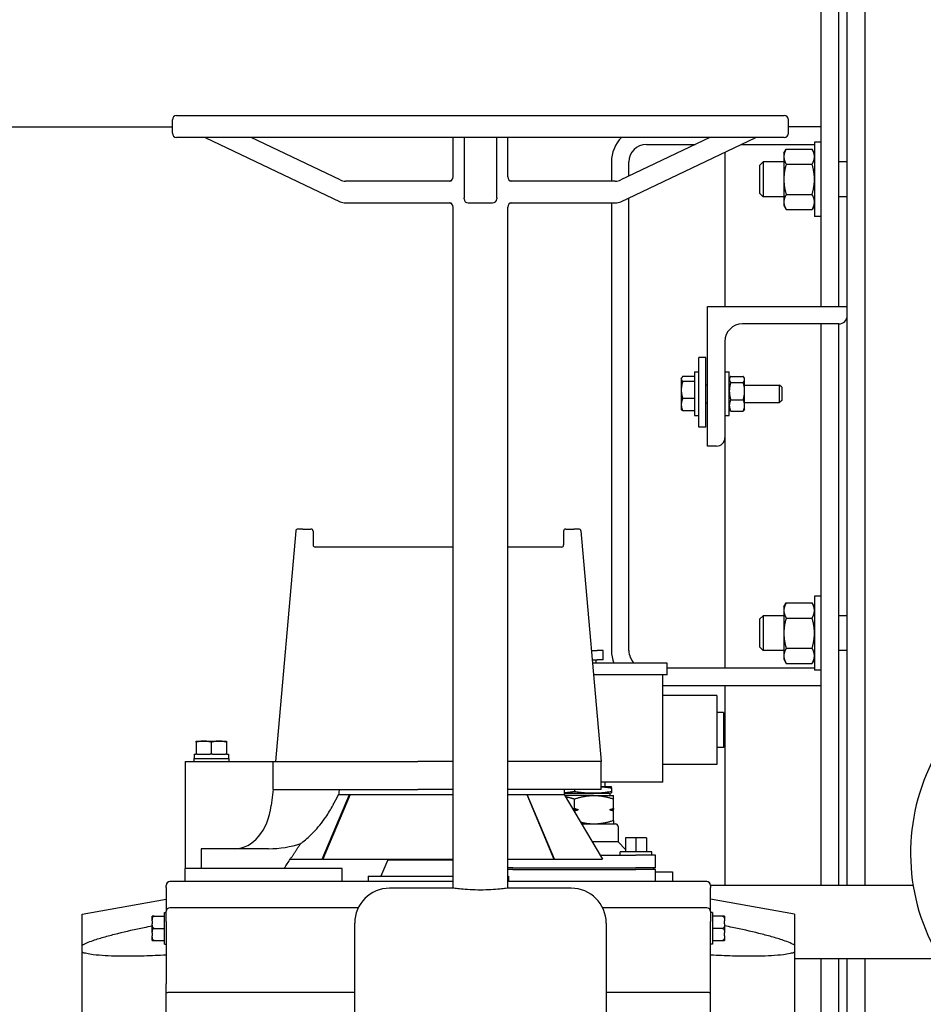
# Model space of a CAD drawing. Header units: inches. Extents: x 5 to 1128, y -85 to 748.
# Tile 45 of 256: x 161 to 174, y 198 to 212. Entities that reach past the tile are written whole.
import ezdxf

# ---------------------------------------------------------------- set-up
doc = ezdxf.new("R2010")
doc.units = ezdxf.units.IN
doc.header["$LTSCALE"] = 32
doc.header["$MEASUREMENT"] = 0
doc.layers.add('Dimension (ANSI)', color=7, linetype='Continuous', lineweight=25)
doc.layers.add('Visible (ANSI)', color=7, linetype='Continuous', lineweight=30)
doc.styles.add('Note Text (ANSI)', font='tahoma.ttf')
doc.dimstyles.new('SB Fraction-16 (ANSI)', dxfattribs={"dimscale": 32, "dimtxt": 0.125, "dimasz": 0.098425, "dimexe": 0.125, "dimexo": 0.0625, "dimgap": 0.031496, "dimtad": 0, "dimtih": 1, "dimtoh": 1, "dimdec": 4, "dimrnd": 1e-08, "dimzin": 0, "dimdsep": 46, "dimlunit": 5, "dimtxsty": 'Note Text (ANSI)', "dimcen": 0.09, "dimdle": 0.393701, "dimclrd": 256, "dimclre": 256, "dimclrt": 256, "dimadec": 0, "dimazin": 3, "dimtfac": 0.96, "dimtofl": 0, "dimtmove": 0, "dimatfit": 3, "dimfxl": 1, "dimfrac": 2, "dimtolj": 1, "dimtzin": 12, "dimlwd": -1, "dimlwe": -1, "dimarcsym": 0})

# ---------------------------------------------------------------- blocks, each defined once
blk = doc.blocks.new('*D16')
at = {"layer": 'Defpoints', "color": 0, "transparency": 16777216}
for p in [(170.307, 471.984), (79.417, 159.272), (130.37, 159.272)]:
    blk.add_point(p, dxfattribs=at)
at = {"layer": 'Dimension (ANSI)', "transparency": 16777216}
for p, q in [((168.307, 471.984), (75.417, 471.984)), ((79.417, 468.834), (79.417, 327.661)), ((79.417, 162.422), (79.417, 320.595)), ((128.37, 159.272), (75.417, 159.272))]:
    blk.add_line(p, q, dxfattribs=at)
for points in [[(78.892, 468.834), (79.942, 468.834), (79.417, 471.984)], [(78.892, 162.422), (79.942, 162.422), (79.417, 159.272)]]:
    blk.add_solid(points, dxfattribs=at)
at = {"layer": 'Dimension (ANSI)', "transparency": 16777216, "insert": (67.214, 326.653), "char_height": 4, "attachment_point": 1, "style": 'Note Text (ANSI)'}
blk.add_mtext('\\A1;312 11/16', dxfattribs=at)

msp = doc.modelspace()

# ---------------------------------------------------------------- linework, layer by layer
at = {"layer": 'Visible (ANSI)'}
for p, q in [((172.55726, 199.43367), (172.55726, 253.79617)), ((172.80726, 253.79617), (172.80726, 199.43367)), ((172.18226, 207.72492), (172.18226, 216.79617)), ((172.43226, 216.79617), (172.43226, 207.72492)), ((162.95726, 210.45867), (171.65726, 210.45867)), ((154.375, 210.29617), (162.89726, 210.29617)), ((162.89726, 210.20617), (162.89726, 210.39867)), ((171.71726, 210.20617), (171.71726, 210.39867)), ((172.18226, 210.29617), (171.71726, 210.29617)), ((171.65726, 210.14617), (162.95726, 210.14617)), ((163.36601, 210.14617), (165.29994, 209.22613)), ((165.29994, 209.53863), (164.02289, 210.14617)), ((166.91726, 209.58117), (166.91726, 210.14617)), ((167.07289, 210.14617), (167.07289, 209.28031)), ((167.54164, 209.28031), (167.54164, 210.14617)), ((167.69726, 209.58117), (167.69726, 210.14617)), ((170.59164, 210.14617), (169.31458, 209.53863)), ((169.31458, 209.22613), (171.24851, 210.14617)), ((169.68226, 210.04617), (170.38144, 210.04617)), ((171.03831, 210.04617), (172.08846, 210.04617)), ((172.08846, 210.07742), (172.08846, 209.01492)), ((172.18226, 210.07742), (172.08846, 210.07742)), ((170.80726, 209.93625), (170.80726, 207.72492)), ((171.65046, 209.92117), (171.68396, 209.97918)), ((171.65046, 209.92117), (171.65046, 209.87093)), ((171.65046, 209.87093), (171.65046, 209.54617)), ((171.68396, 209.97918), (172.05497, 209.97918)), ((172.08846, 209.92117), (172.05497, 209.97918)), ((169.18226, 209.79617), (169.18226, 209.52117)), ((169.43226, 209.59461), (169.43226, 209.79617)), ((171.30726, 209.74898), (171.35304, 209.79617)), ((171.30726, 209.34336), (171.30726, 209.74898)), ((171.35304, 209.79617), (171.35304, 209.29617)), ((171.65046, 209.79617), (171.35304, 209.79617)), ((171.68396, 209.76268), (172.05497, 209.76268)), ((172.55726, 209.79617), (172.43226, 209.79617)), ((166.89242, 209.52117), (165.37727, 209.52117)), ((169.23725, 209.52117), (167.7221, 209.52117)), ((171.65046, 209.54617), (171.65046, 209.22141)), ((171.30726, 209.34336), (171.35304, 209.29617)), ((171.65046, 209.29617), (171.35304, 209.29617)), ((171.68396, 209.32966), (172.05497, 209.32966)), ((172.55726, 209.29617), (172.43226, 209.29617)), ((165.37727, 209.20867), (166.89242, 209.20867)), ((167.07289, 209.26867), (167.07289, 209.28031)), ((167.13289, 209.20867), (167.48164, 209.20867)), ((167.54164, 209.28031), (167.54164, 209.26867)), ((167.7221, 209.20867), (169.23725, 209.20867)), ((169.18226, 209.20867), (169.18226, 202.79617)), ((169.43226, 202.79617), (169.43226, 209.28211)), ((171.65046, 209.22141), (171.65046, 209.17117)), ((171.65046, 209.17117), (171.68396, 209.11316)), ((172.08846, 209.17117), (172.05497, 209.11316)), ((166.91726, 199.392), (166.91726, 209.14867)), ((167.69726, 199.392), (167.69726, 209.14867)), ((171.68396, 209.11316), (172.05497, 209.11316)), ((172.18226, 209.01492), (172.08846, 209.01492)), ((170.55726, 205.72492), (170.55726, 207.72492)), ((170.55726, 207.72492), (172.55726, 207.72492)), ((172.43726, 207.47492), (171.05726, 207.47492)), ((172.18226, 199.43367), (172.18226, 207.47492)), ((172.43226, 207.47492), (172.43226, 199.43367)), ((170.80726, 207.22492), (170.80726, 205.84492)), ((170.53226, 206.99488), (170.43226, 206.99488)), ((170.43226, 205.99488), (170.43226, 206.99488)), ((170.53226, 205.99488), (170.53226, 206.99488)), ((170.36976, 206.78742), (170.36976, 206.16242)), ((170.36976, 206.78742), (170.43226, 206.78742)), ((170.80726, 206.78742), (170.86976, 206.78742)), ((170.86976, 206.16242), (170.86976, 206.78742)), ((170.18176, 206.69392), (170.18658, 206.70227)), ((170.18176, 206.69392), (170.18176, 206.68587)), ((170.18176, 206.68587), (170.18176, 206.52946)), ((170.36976, 206.71983), (170.20132, 206.71983)), ((170.36976, 206.65192), (170.20132, 206.65192)), ((170.36976, 206.71983), (170.36976, 206.68587)), ((170.36976, 206.69392), (170.36976, 206.69392)), ((170.36976, 206.68587), (170.36976, 206.65192)), ((170.36976, 206.65192), (170.36976, 206.52946)), ((170.86976, 206.69367), (170.87773, 206.70747)), ((170.8893, 206.72355), (171.06923, 206.72355)), ((170.8893, 206.63782), (171.06923, 206.63782)), ((171.08876, 206.69367), (171.08079, 206.70747)), ((171.08876, 206.68069), (171.08876, 206.69367)), ((171.08876, 206.51351), (171.08876, 206.68069)), ((170.18176, 206.52946), (170.18176, 206.31851)), ((170.36976, 206.52946), (170.36976, 206.407)), ((170.53226, 206.60492), (170.55726, 206.60492)), ((171.08876, 206.59992), (171.59001, 206.59992)), ((171.08876, 206.30774), (171.08876, 206.51351)), ((171.59001, 206.34992), (171.59001, 206.59992)), ((171.61976, 206.56925), (171.59001, 206.59992)), ((171.61976, 206.56925), (171.61976, 206.38059)), ((170.36976, 206.407), (170.20132, 206.407)), ((170.36976, 206.407), (170.36976, 206.31851)), ((170.53226, 206.34492), (170.55726, 206.34492)), ((170.8893, 206.38919), (171.06923, 206.38919)), ((171.08876, 206.34992), (171.59001, 206.34992)), ((171.61976, 206.38059), (171.59001, 206.34992)), ((170.18176, 206.31851), (170.18176, 206.25592)), ((170.18176, 206.25592), (170.18658, 206.24757)), ((170.36976, 206.23001), (170.20132, 206.23001)), ((170.36976, 206.31851), (170.36976, 206.23001)), ((170.36976, 206.25592), (170.36976, 206.25592)), ((170.86976, 206.25617), (170.87773, 206.24237)), ((170.8893, 206.22629), (171.06923, 206.22629)), ((171.08876, 206.25617), (171.08079, 206.24237)), ((171.08876, 206.25617), (171.08876, 206.30774)), ((170.36976, 206.16242), (170.43226, 206.16242)), ((170.80726, 206.16242), (170.86976, 206.16242)), ((170.53226, 205.99488), (170.43226, 205.99488)), ((170.80726, 205.84492), (170.80726, 202.54617)), ((170.68726, 205.72492), (170.55726, 205.72492)), ((164.66358, 204.50988), (164.37476, 201.20867)), ((164.76333, 204.53727), (164.69347, 204.53727)), ((164.76333, 204.53727), (164.88111, 204.53727)), ((164.91111, 204.50727), (164.91111, 204.30867)), ((168.49842, 204.50727), (168.49842, 204.30867)), ((168.52842, 204.53727), (168.6462, 204.53727)), ((168.71606, 204.53727), (168.6462, 204.53727)), ((168.74594, 204.50988), (169.03476, 201.20867)), ((166.91726, 204.27867), (164.94093, 204.27867)), ((168.4686, 204.27867), (167.69726, 204.27867)), ((172.08846, 203.57742), (172.08846, 202.51492)), ((172.18226, 203.57742), (172.08846, 203.57742)), ((171.65046, 203.42117), (171.68396, 203.47918)), ((171.65046, 203.42117), (171.65046, 203.37093)), ((171.65046, 203.37093), (171.65046, 203.04617)), ((171.68396, 203.47918), (172.05497, 203.47918)), ((172.08846, 203.42117), (172.05497, 203.47918)), ((171.30726, 203.24898), (171.35304, 203.29617)), ((171.30726, 202.84336), (171.30726, 203.24898)), ((171.35304, 203.29617), (171.35304, 202.79617)), ((171.65046, 203.29617), (171.35304, 203.29617)), ((171.68396, 203.26268), (172.05497, 203.26268)), ((172.55726, 203.29617), (172.43226, 203.29617)), ((171.65046, 203.04617), (171.65046, 202.72141)), ((171.30726, 202.84336), (171.35304, 202.79617)), ((171.68396, 202.82966), (172.05497, 202.82966)), ((168.89566, 202.79867), (168.97868, 202.79867)), ((169.06426, 202.79867), (168.97868, 202.79867)), ((169.06426, 202.66267), (169.06426, 202.79867)), ((171.65046, 202.79617), (171.35304, 202.79617)), ((171.65046, 202.72141), (171.65046, 202.67117)), ((171.65046, 202.67117), (171.68396, 202.61316)), ((172.08846, 202.67117), (172.05497, 202.61316)), ((172.55726, 202.79617), (172.43226, 202.79617)), ((168.90755, 202.66267), (168.97868, 202.66267)), ((169.98209, 202.61767), (168.91149, 202.61767)), ((168.96426, 202.61767), (168.96426, 202.66267)), ((169.06426, 202.66267), (168.97868, 202.66267)), ((169.98209, 202.45067), (169.98209, 202.61767)), ((172.08846, 202.54617), (169.98209, 202.54617)), ((171.68396, 202.61316), (172.05497, 202.61316)), ((169.98209, 202.45067), (168.9261, 202.45067)), ((169.91726, 200.91167), (169.91726, 202.45067)), ((172.18226, 202.51492), (172.08846, 202.51492)), ((169.91726, 202.29617), (172.18226, 202.29617)), ((170.80726, 202.29617), (170.80726, 199.43367)), ((170.69226, 202.15367), (169.91726, 202.15367)), ((170.69226, 202.15367), (170.69226, 201.16367)), ((170.78726, 201.90867), (170.69226, 201.90867)), ((170.78726, 201.90867), (170.78726, 201.40867)), ((163.23576, 201.48367), (163.23576, 201.49867)), ((163.23576, 201.49867), (163.34526, 201.49867)), ((163.23576, 201.48367), (163.23576, 201.31067)), ((163.34526, 201.49867), (163.56426, 201.49867)), ((163.45476, 201.48367), (163.45476, 201.31067)), ((163.56426, 201.49867), (163.67376, 201.49867)), ((163.67376, 201.49867), (163.67376, 201.48367)), ((163.67376, 201.48367), (163.67376, 201.31067)), ((170.78726, 201.40867), (170.69226, 201.40867)), ((163.21026, 201.31067), (163.23576, 201.31067)), ((163.21026, 201.31067), (163.21026, 201.24867)), ((163.25111, 201.31067), (163.23576, 201.31067)), ((163.25111, 201.31067), (163.43941, 201.31067)), ((163.45476, 201.31067), (163.43941, 201.31067)), ((163.47011, 201.31067), (163.45476, 201.31067)), ((163.47011, 201.31067), (163.65841, 201.31067)), ((163.67376, 201.31067), (163.65841, 201.31067)), ((163.67376, 201.31067), (163.69926, 201.31067)), ((163.69926, 201.31067), (163.69926, 201.24867)), ((163.07976, 201.20867), (164.34226, 201.20867)), ((163.07976, 201.20867), (163.07976, 199.67367)), ((163.20476, 201.24867), (163.70476, 201.24867)), ((163.20476, 201.24867), (163.20476, 201.20867)), ((163.70476, 201.24867), (163.70476, 201.20867)), ((164.34226, 201.20867), (166.41266, 201.20867)), ((164.34226, 200.80867), (164.34226, 201.20867)), ((166.91726, 201.20867), (166.41266, 201.20867)), ((169.03476, 201.20867), (167.69726, 201.20867)), ((169.03476, 200.80867), (169.03476, 201.20867)), ((170.69226, 201.16367), (169.91726, 201.16367)), ((169.91726, 200.91167), (169.03476, 200.91167)), ((169.03476, 200.85167), (169.18226, 200.85167)), ((169.09426, 200.85167), (169.09426, 200.91167)), ((169.18226, 200.8297), (169.18226, 200.85167)), ((164.34226, 200.80867), (164.31356, 200.57843)), ((164.34226, 200.80867), (166.41266, 200.80867)), ((165.04306, 199.80867), (165.43197, 200.73367)), ((165.4402, 200.73367), (165.05129, 199.80867)), ((165.27719, 200.73367), (165.43197, 200.73367)), ((165.43197, 200.73367), (166.91726, 200.73367)), ((166.91726, 200.80867), (166.41266, 200.80867)), ((169.03476, 200.80867), (167.69726, 200.80867)), ((167.69726, 200.73367), (167.97756, 200.73367)), ((167.96933, 200.73367), (168.35824, 199.80867)), ((167.97756, 200.73367), (168.50476, 200.73367)), ((168.36646, 199.80867), (167.97756, 200.73367)), ((168.50476, 200.80867), (168.50476, 200.73367)), ((168.50476, 200.75167), (169.16372, 200.75167)), ((168.50476, 200.73367), (169.05476, 199.80867)), ((168.93226, 200.72067), (168.51249, 200.72067)), ((168.65226, 200.80867), (168.65226, 200.77861)), ((168.93226, 200.72067), (169.21226, 200.72067)), ((169.16372, 200.75167), (169.18226, 200.75664)), ((169.16372, 200.72067), (169.16372, 200.75167)), ((169.18226, 200.8297), (169.18226, 200.77861)), ((169.18226, 200.77861), (169.18226, 200.75664)), ((169.21226, 200.67065), (169.21226, 200.72067)), ((168.65226, 200.53499), (168.65226, 200.67065)), ((169.21226, 200.53499), (169.21226, 200.67065)), ((168.6332, 200.51767), (168.70871, 200.51767)), ((168.65226, 200.4856), (168.65226, 200.50035)), ((169.15582, 200.51767), (169.21226, 200.51767)), ((169.21226, 200.53499), (169.21226, 200.51767)), ((169.21226, 200.50035), (169.21226, 200.51767)), ((169.21226, 200.36469), (169.21226, 200.50035)), ((168.7539, 200.31467), (169.24026, 200.31467)), ((169.21226, 200.36469), (169.21226, 200.31467)), ((169.27726, 200.27767), (169.27726, 200.05467)), ((169.27726, 200.05467), (168.90849, 200.05467)), ((169.27726, 200.05467), (169.38387, 199.94806)), ((169.53387, 200.11367), (169.38387, 200.11367)), ((169.38387, 200.11367), (169.38387, 199.91367)), ((169.68387, 200.11367), (169.53387, 200.11367)), ((169.53387, 200.11367), (169.53387, 199.91367)), ((169.68387, 200.11367), (169.68387, 199.91367)), ((163.30726, 199.95867), (163.30726, 199.67367)), ((163.79128, 199.95867), (163.30726, 199.95867)), ((164.2753, 199.95867), (163.79128, 199.95867)), ((169.02206, 199.86367), (169.53226, 199.86367)), ((169.75887, 199.91367), (169.30887, 199.91367)), ((169.30887, 199.86367), (169.30887, 199.91367)), ((169.81226, 199.86367), (169.53226, 199.86367)), ((169.75887, 199.86367), (169.75887, 199.91367)), ((169.81226, 199.68367), (169.81226, 199.86367)), ((164.58526, 199.80867), (165.04306, 199.80867)), ((165.05129, 199.80867), (165.04306, 199.80867)), ((165.05129, 199.80867), (166.91726, 199.80867)), ((165.97926, 199.79967), (165.87994, 199.56567)), ((165.97926, 199.80867), (165.97926, 199.79967)), ((165.97926, 199.79967), (166.91726, 199.79967)), ((167.69726, 199.80867), (168.35824, 199.80867)), ((168.35824, 199.80867), (168.36646, 199.80867)), ((168.36646, 199.80867), (169.05476, 199.80867)), ((163.07976, 199.48667), (163.07976, 199.67367)), ((165.32976, 199.67367), (163.07976, 199.67367)), ((164.49987, 199.67367), (164.49987, 199.67867)), ((165.32976, 199.48667), (165.32976, 199.67367)), ((165.70083, 199.56567), (165.75467, 199.56567)), ((165.70083, 199.56567), (165.70083, 199.48667)), ((165.75467, 199.56567), (166.06787, 199.56567)), ((166.06787, 199.56567), (166.91726, 199.56567)), ((167.77226, 199.68367), (167.69726, 199.68367)), ((167.77226, 199.65867), (167.69726, 199.65867)), ((167.69726, 199.56567), (167.7087, 199.56567)), ((167.7087, 199.56567), (167.7087, 199.48667)), ((167.77226, 199.68367), (169.53226, 199.68367)), ((167.77226, 199.65867), (169.53226, 199.65867)), ((169.81226, 199.68367), (169.53226, 199.68367)), ((169.81226, 199.65867), (169.53226, 199.65867)), ((169.78726, 199.65867), (169.78726, 199.68367)), ((169.81226, 199.48667), (169.81226, 199.65867)), ((169.81226, 199.62867), (170.05726, 199.62867)), ((170.05726, 199.62867), (170.05726, 199.48667)), ((162.80726, 199.40136), (162.80726, 199.43167)), ((163.07976, 199.48667), (162.86226, 199.48667)), ((165.32976, 199.48667), (163.07976, 199.48667)), ((166.38478, 199.48667), (165.32976, 199.48667)), ((166.91726, 199.48667), (166.38478, 199.48667)), ((170.54726, 199.48667), (167.69726, 199.48667)), ((170.60223, 199.43367), (173.50063, 199.43367)), ((170.60226, 199.43167), (170.60226, 199.40136)), ((162.80726, 199.40136), (162.80726, 199.14091)), ((166.91726, 199.392), (166.00726, 199.392)), ((168.60726, 199.392), (167.69726, 199.392)), ((170.60226, 199.14091), (170.60226, 199.40136)), ((161.60626, 199.0214), (162.80726, 199.23317)), ((162.80726, 199.14091), (162.80726, 199.05767)), ((171.80326, 199.0214), (170.60226, 199.23317)), ((170.60226, 199.05767), (170.60226, 199.14091)), ((161.60626, 198.57511), (161.60626, 199.0214)), ((162.78226, 198.59067), (162.78226, 199.04367)), ((162.78226, 199.04367), (162.80726, 199.04367)), ((162.80726, 198.91567), (162.80726, 199.05767)), ((165.55859, 199.11267), (162.86226, 199.11267)), ((170.54726, 199.11267), (169.05593, 199.11267)), ((170.60226, 199.05767), (170.60226, 198.91567)), ((170.62726, 199.04367), (170.60226, 199.04367)), ((170.62726, 199.04367), (170.62726, 198.59067)), ((171.80326, 199.0214), (171.80326, 198.57511)), ((162.61026, 198.92542), (162.61026, 198.99037)), ((162.63526, 198.99037), (162.61026, 198.99037)), ((162.61026, 198.92542), (162.61026, 198.88212)), ((162.61026, 198.75222), (162.61026, 198.88212)), ((162.63526, 198.99037), (162.78226, 198.99037)), ((162.80726, 198.91567), (162.80726, 198.02187)), ((165.50726, 196.392), (165.50726, 198.892)), ((169.10726, 198.892), (169.10726, 196.392)), ((170.60226, 198.02187), (170.60226, 198.91567)), ((170.77426, 198.99037), (170.62726, 198.99037)), ((170.79926, 198.99037), (170.77426, 198.99037)), ((170.79926, 198.99037), (170.79926, 198.92542)), ((170.79926, 198.88212), (170.79926, 198.92542)), ((170.79926, 198.88212), (170.79926, 198.75222)), ((162.61026, 198.75222), (162.61026, 198.70892)), ((162.63526, 198.81717), (162.78226, 198.81717)), ((170.77426, 198.81717), (170.62726, 198.81717)), ((170.79926, 198.70892), (170.79926, 198.75222)), ((161.60626, 198.47457), (161.60626, 198.57511)), ((162.61026, 198.64396), (162.61026, 198.70892)), ((162.61026, 198.64396), (162.63526, 198.64396)), ((162.63526, 198.64396), (162.78226, 198.64396)), ((162.78226, 198.59067), (162.80726, 198.59067)), ((170.62726, 198.59067), (170.60226, 198.59067)), ((170.62726, 198.64396), (170.77426, 198.64396)), ((170.77426, 198.64396), (170.79926, 198.64396)), ((170.79926, 198.70892), (170.79926, 198.64396)), ((171.80326, 198.57511), (171.80326, 198.47457)), ((161.60626, 195.69577), (161.60626, 198.47457)), ((171.80326, 198.47457), (171.80326, 195.69577)), ((171.80326, 198.38367), (173.88841, 198.38367)), ((172.18226, 195.79617), (172.18226, 198.38367)), ((172.43226, 198.38367), (172.43226, 195.79617)), ((172.55726, 194.29617), (172.55726, 198.38367)), ((172.80726, 198.38367), (172.80726, 194.29617)), ((162.80726, 196.14847), (162.80726, 198.02187)), ((170.60226, 196.14847), (170.60226, 198.02187)), ((165.50726, 197.89866), (162.86226, 197.89866)), ((170.54726, 197.89866), (169.10726, 197.89866))]:
    msp.add_line(p, q, dxfattribs=at)
for centre, radius, start, end in [((162.95726, 210.39867), 0.06, 90, 180), ((171.65726, 210.39867), 0.06, 0, 90), ((162.95726, 210.20617), 0.06, 180, 270), ((169.68226, 209.79617), 0.5, 135.572996, 180), ((171.65726, 210.20617), 0.06, 270, 0), ((169.68226, 209.79617), 0.25, 90, 180), ((166.85726, 209.58117), 0.06, 270, 0), ((167.75726, 209.58117), 0.06, 180, 270), ((165.37727, 209.70117), 0.18, 244.55782, 270), ((169.23725, 209.70117), 0.18, 270, 295.44218), ((165.37727, 209.38867), 0.18, 244.55782, 270), ((166.85726, 209.14867), 0.06, 0, 90), ((167.13289, 209.26867), 0.06, 180, 270), ((167.48164, 209.26867), 0.06, 270, 0), ((167.75726, 209.14867), 0.06, 90, 180), ((169.23725, 209.38867), 0.18, 270, 295.44218), ((171.05726, 207.22492), 0.25, 90, 180), ((172.43726, 207.59492), 0.12, 270, 0), ((170.68726, 205.84492), 0.12, 270, 0), ((164.69347, 204.50727), 0.03, 90, 175), ((164.88111, 204.50727), 0.03, 0, 90), ((168.52842, 204.50727), 0.03, 90, 180), ((168.71606, 204.50727), 0.03, 5, 90), ((164.94111, 204.30867), 0.03, 180, 270), ((168.46842, 204.30867), 0.03, 270, 0), ((169.68226, 202.79617), 0.5, 180, 200.91607), ((169.68226, 202.79617), 0.25, 180, 225.561305), ((176.36976, 199.89667), 2.90625, 92.481484, 207.518516), ((169.24026, 200.27767), 0.037, 0, 90), ((162.86226, 199.43167), 0.055, 90, 180), ((170.54726, 199.43167), 0.055, 0, 90), ((166.00726, 198.892), 0.5, 90, 180), ((168.60726, 198.892), 0.5, 0, 90), ((162.86226, 199.05767), 0.055, 90, 180), ((170.54726, 199.05767), 0.055, 0, 90)]:
    msp.add_arc(centre, radius, start, end, dxfattribs=at)
for centre, major_axis, ratio, start_param, end_param in [((206.6618, 202.04185), (14.10866, 56.57857), 0.69636424, 1.76420624, 1.7655126), ((163.79128, 200.70867), (0, -0.75), 0.70710678, 0, 1.3962634), ((164.2753, 200.70867), (-1.06066, 0), 0.70710678, 1.57079633, 2.01776201)]:
    msp.add_ellipse(centre, major_axis=major_axis, ratio=ratio, start_param=start_param, end_param=end_param, dxfattribs=at)
for points, weights in [([(171.68396, 209.97918), (171.65046, 209.92117), (171.65046, 209.87093)], [1, 1.0379548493, 1]), ([(171.65046, 209.87093), (171.65046, 209.82069), (171.68396, 209.76268)], [1, 1.0379548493, 1]), ([(172.08846, 209.87093), (172.08846, 209.92117), (172.05497, 209.97918)], [1, 1.0379548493, 1]), ([(172.05497, 209.76268), (172.08846, 209.82069), (172.08846, 209.87093)], [1, 1.0379548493, 1]), ([(171.68396, 209.76268), (171.65046, 209.64665), (171.65046, 209.54617)], [1, 1.0379548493, 1]), ([(172.08846, 209.54617), (172.08846, 209.64665), (172.05497, 209.76268)], [1, 1.0379548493, 1]), ([(171.65046, 209.54617), (171.65046, 209.44569), (171.68396, 209.32966)], [1, 1.0379548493, 1]), ([(172.05497, 209.32966), (172.08846, 209.44569), (172.08846, 209.54617)], [1, 1.0379548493, 1]), ([(171.68396, 209.32966), (171.65046, 209.27165), (171.65046, 209.22141)], [1, 1.0379548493, 1]), ([(172.08846, 209.22141), (172.08846, 209.27165), (172.05497, 209.32966)], [1, 1.0379548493, 1]), ([(171.65046, 209.22141), (171.65046, 209.17117), (171.68396, 209.11316)], [1, 1.0379548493, 1]), ([(172.05497, 209.11316), (172.08846, 209.17117), (172.08846, 209.22141)], [1, 1.0379548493, 1]), ([(170.20132, 206.71983), (170.18176, 206.70163), (170.18176, 206.68587)], [1, 1.0379548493, 1]), ([(170.18176, 206.68587), (170.18176, 206.67011), (170.20132, 206.65192)], [1, 1.0379548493, 1]), ([(170.20132, 206.65192), (170.18176, 206.58629), (170.18176, 206.52946)], [1, 1.0379548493, 1]), ([(170.8893, 206.72355), (170.86976, 206.70058), (170.86976, 206.68069)], [1, 1.0379548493, 1]), ([(170.86976, 206.68069), (170.86976, 206.66079), (170.8893, 206.63782)], [1, 1.0379548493, 1]), ([(170.8893, 206.63782), (170.86976, 206.5712), (170.86976, 206.51351)], [1, 1.0379548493, 1]), ([(171.08876, 206.68069), (171.08876, 206.70058), (171.06923, 206.72355)], [1, 1.0379548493, 1]), ([(171.06923, 206.63782), (171.08876, 206.66079), (171.08876, 206.68069)], [1, 1.0379548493, 1]), ([(171.08876, 206.51351), (171.08876, 206.5712), (171.06923, 206.63782)], [1, 1.0379548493, 1]), ([(170.18176, 206.52946), (170.18176, 206.47263), (170.20132, 206.407)], [1, 1.0379548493, 1]), ([(170.86976, 206.51351), (170.86976, 206.45581), (170.8893, 206.38919)], [1, 1.0379548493, 1]), ([(171.06923, 206.38919), (171.08876, 206.45581), (171.08876, 206.51351)], [1, 1.0379548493, 1]), ([(170.20132, 206.407), (170.18176, 206.35958), (170.18176, 206.31851)], [1, 1.0379548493, 1]), ([(170.8893, 206.38919), (170.86976, 206.34554), (170.86976, 206.30774)], [1, 1.0379548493, 1]), ([(171.08876, 206.30774), (171.08876, 206.34554), (171.06923, 206.38919)], [1, 1.0379548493, 1]), ([(170.18176, 206.31851), (170.18176, 206.27743), (170.20132, 206.23001)], [1, 1.0379548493, 1]), ([(170.20132, 206.23001), (170.19138, 206.23925), (170.18658, 206.24757)], [1, 1.01893120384, 1.01897731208]), ([(170.86976, 206.30774), (170.86976, 206.26994), (170.8893, 206.22629)], [1, 1.0379548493, 1]), ([(170.8893, 206.22629), (170.88218, 206.23466), (170.87773, 206.24237)], [1, 1.01350529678, 1.01739954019]), ([(171.06923, 206.22629), (171.08876, 206.26994), (171.08876, 206.30774)], [1, 1.0379548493, 1]), ([(171.08079, 206.24237), (171.07634, 206.23466), (171.06923, 206.22629)], [1.01739954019, 1.01350529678, 1]), ([(171.68396, 203.47918), (171.65046, 203.42117), (171.65046, 203.37093)], [1, 1.0379548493, 1]), ([(171.65046, 203.37093), (171.65046, 203.32069), (171.68396, 203.26268)], [1, 1.0379548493, 1]), ([(172.08846, 203.37093), (172.08846, 203.42117), (172.05497, 203.47918)], [1, 1.0379548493, 1]), ([(172.05497, 203.26268), (172.08846, 203.32069), (172.08846, 203.37093)], [1, 1.0379548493, 1]), ([(171.68396, 203.26268), (171.65046, 203.14665), (171.65046, 203.04617)], [1, 1.0379548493, 1]), ([(172.08846, 203.04617), (172.08846, 203.14665), (172.05497, 203.26268)], [1, 1.0379548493, 1]), ([(171.65046, 203.04617), (171.65046, 202.94569), (171.68396, 202.82966)], [1, 1.0379548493, 1]), ([(172.05497, 202.82966), (172.08846, 202.94569), (172.08846, 203.04617)], [1, 1.0379548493, 1]), ([(171.68396, 202.82966), (171.65046, 202.77165), (171.65046, 202.72141)], [1, 1.0379548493, 1]), ([(172.08846, 202.72141), (172.08846, 202.77165), (172.05497, 202.82966)], [1, 1.0379548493, 1]), ([(171.65046, 202.72141), (171.65046, 202.67117), (171.68396, 202.61316)], [1, 1.0379548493, 1]), ([(172.05497, 202.61316), (172.08846, 202.67117), (172.08846, 202.72141)], [1, 1.0379548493, 1]), ([(163.34526, 201.49867), (163.29444, 201.49867), (163.23576, 201.48367)], [2.17247578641, 2.17247578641, 2.01649904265]), ([(163.45476, 201.48367), (163.39608, 201.49867), (163.34526, 201.49867)], [2.01649904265, 2.17247578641, 2.17247578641]), ([(163.56426, 201.49867), (163.51344, 201.49867), (163.45476, 201.48367)], [2.17247578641, 2.17247578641, 2.01649904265]), ([(163.67376, 201.48367), (163.61508, 201.49867), (163.56426, 201.49867)], [2.01649904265, 2.17247578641, 2.17247578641]), ([(169.03476, 200.84709), (169.10438, 200.84175), (169.18226, 200.8297)], [1.51575368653, 1.48820724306, 1.4296119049]), ([(165.19459, 200.57843), (165.23688, 200.65795), (165.27719, 200.73367)], [1.00467416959, 1.00386593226, 1.0024761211]), ([(168.50476, 200.76122), (168.57438, 200.76656), (168.65226, 200.77861)], [1.44982931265, 1.42348094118, 1.36743407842]), ([(168.52137, 200.70573), (168.58359, 200.69354), (168.65226, 200.67065)], [1.65062439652, 1.62076052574, 1.56750619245]), ([(168.65226, 200.77861), (168.91726, 200.73761), (169.18226, 200.77861)], [1.36743407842, 1.57897686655, 1.36743407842]), ([(168.65226, 200.67065), (168.80231, 200.72067), (168.93226, 200.72067)], [1.56750619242, 1.68875321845, 1.68875321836]), ([(168.93226, 200.72067), (169.06221, 200.72067), (169.21226, 200.67065)], [1.68875321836, 1.68875321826, 1.56750619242]), ([(168.73923, 200.33934), (168.83929, 200.31467), (168.93226, 200.31467)], [1.62669312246, 1.68875321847, 1.6887532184]), ([(168.93226, 200.31467), (169.06221, 200.31467), (169.21226, 200.36469)], [1.68875321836, 1.68875321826, 1.56750619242]), ([(164.58526, 199.80867), (164.66167, 199.92457), (164.73375, 200.03235)], [1.00384990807, 1.00610105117, 1.0072912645])]:
    msp.add_rational_spline(points, weights, degree=2, dxfattribs=at)
for points, knots in [([(164.73375, 200.03235), (164.74409, 200.03951), (164.75465, 200.04717), (164.79064, 200.07447), (164.81683, 200.09633), (164.86884, 200.14356), (164.89464, 200.16893), (164.9782, 200.25689), (165.03874, 200.33136), (165.13035, 200.46529), (165.1648, 200.52267), (165.19459, 200.57843)], [-4.9188349, -4.9188349, -4.9188349, -4.9188349, -4.79947877, -4.79947877, -4.51852193, -4.51852193, -4.23756508, -4.23756508, -3.55940369, -3.55940369, -3.08262674, -3.08262674, -3.08262674, -3.08262674]), ([(168.62762, 200.52705), (168.62949, 200.52763), (168.63766, 200.53019), (168.64589, 200.53287), (168.65226, 200.53499)], [0.567178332, 0.567178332, 0.567178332, 0.567178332, 0.666666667, 1, 1, 1, 1]), ([(167.69726, 199.392), (167.69726, 199.392), (167.68745, 199.39068), (167.64764, 199.38589), (167.61763, 199.38249), (167.54844, 199.37611), (167.50462, 199.3727), (167.40855, 199.36788), (167.35629, 199.36654), (167.25823, 199.36654), (167.20598, 199.36788), (167.1099, 199.3727), (167.06609, 199.37611), (166.9969, 199.38249), (166.96689, 199.38589), (166.92707, 199.39068), (166.91726, 199.392), (166.91726, 199.392)], [-4.48320218, -4.48320218, -4.48320218, -4.48320218, -4.10960383, -4.10960383, -3.73600547, -3.73600547, -3.36240346, -3.36240346, -2.98880145, -2.98880145, -2.61519945, -2.61519945, -2.24159744, -2.24159744, -1.86799908, -1.86799908, -1.49440073, -1.49440073, -1.49440073, -1.49440073]), ([(162.63526, 198.81717), (162.63392, 198.81717), (162.63234, 198.81741), (162.62959, 198.81822), (162.62796, 198.81901), (162.62274, 198.82238), (162.61957, 198.82674), (162.60993, 198.8458), (162.61026, 198.86561), (162.61026, 198.88212)], [-0.26467458, -0.26467458, -0.26467458, -0.26467458, -0.254451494, -0.254451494, -0.242584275, -0.242584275, -0.20481753, -0.20481753, -0.059531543, -0.059531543, -0.059531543, -0.059531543]), ([(162.61026, 198.92542), (162.61026, 198.93936), (162.61037, 198.95608), (162.61603, 198.97394), (162.61834, 198.97906), (162.62318, 198.98506), (162.6258, 198.98743), (162.63048, 198.98972), (162.63304, 198.99037), (162.63526, 198.99037)], [-0.994321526, -0.994321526, -0.994321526, -0.994321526, -0.871719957, -0.871719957, -0.831361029, -0.831361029, -0.807328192, -0.807328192, -0.790389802, -0.790389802, -0.790389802, -0.790389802]), ([(170.77426, 198.99037), (170.77649, 198.99037), (170.77904, 198.98972), (170.78372, 198.98743), (170.78635, 198.98506), (170.79118, 198.97906), (170.7935, 198.97394), (170.79916, 198.95608), (170.79926, 198.93936), (170.79926, 198.92542)], [-0.263463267, -0.263463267, -0.263463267, -0.263463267, -0.246524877, -0.246524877, -0.222492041, -0.222492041, -0.182133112, -0.182133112, -0.059531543, -0.059531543, -0.059531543, -0.059531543]), ([(170.79926, 198.88212), (170.79926, 198.86819), (170.79916, 198.85147), (170.7935, 198.83361), (170.79118, 198.82848), (170.78635, 198.82248), (170.78372, 198.82012), (170.77904, 198.81782), (170.77649, 198.81717), (170.77426, 198.81717)], [-0.994321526, -0.994321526, -0.994321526, -0.994321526, -0.871719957, -0.871719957, -0.831361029, -0.831361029, -0.807328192, -0.807328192, -0.790389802, -0.790389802, -0.790389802, -0.790389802]), ([(161.60626, 198.57511), (161.62539, 198.58713), (161.64752, 198.59789), (161.70099, 198.6215), (161.73311, 198.63358), (161.81825, 198.66351), (161.87592, 198.68103), (161.99404, 198.71438), (162.05452, 198.73013), (162.23891, 198.77562), (162.3657, 198.80364), (162.5322, 198.83811), (162.57125, 198.84603), (162.61026, 198.85379)], [4.51617797, 4.51617797, 4.51617797, 4.51617797, 4.69725723, 4.69725723, 4.939372, 4.939372, 5.3935752, 5.3935752, 5.84777839, 5.84777839, 6.75618478, 6.75618478, 7.03391476, 7.03391476, 7.03391476, 7.03391476]), ([(162.61026, 198.75222), (162.61026, 198.76873), (162.60993, 198.78854), (162.61957, 198.8076), (162.62274, 198.81196), (162.62796, 198.81533), (162.62959, 198.81612), (162.63234, 198.81693), (162.63392, 198.81717), (162.63526, 198.81717)], [-0.999166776, -0.999166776, -0.999166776, -0.999166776, -0.85388079, -0.85388079, -0.816114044, -0.816114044, -0.804246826, -0.804246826, -0.79402374, -0.79402374, -0.79402374, -0.79402374]), ([(170.77426, 198.81717), (170.77649, 198.81717), (170.77904, 198.81651), (170.78372, 198.81422), (170.78635, 198.81186), (170.79118, 198.80586), (170.7935, 198.80073), (170.79916, 198.78287), (170.79926, 198.76615), (170.79926, 198.75222)], [-0.263463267, -0.263463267, -0.263463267, -0.263463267, -0.246524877, -0.246524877, -0.222492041, -0.222492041, -0.182133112, -0.182133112, -0.059531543, -0.059531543, -0.059531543, -0.059531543]), ([(171.80326, 198.57511), (171.78413, 198.58713), (171.76201, 198.59789), (171.70853, 198.6215), (171.67641, 198.63358), (171.59128, 198.66351), (171.53361, 198.68103), (171.41549, 198.71438), (171.355, 198.73013), (171.17061, 198.77562), (171.04382, 198.80364), (170.87732, 198.83811), (170.83828, 198.84603), (170.79927, 198.85379)], [-4.05681959, -4.05681959, -4.05681959, -4.05681959, -3.87574033, -3.87574033, -3.63362556, -3.63362556, -3.17942237, -3.17942237, -2.72521917, -2.72521917, -1.81681278, -1.81681278, -1.5390828, -1.5390828, -1.5390828, -1.5390828]), ([(162.63526, 198.64396), (162.63392, 198.64396), (162.63234, 198.6442), (162.62959, 198.64502), (162.62796, 198.6458), (162.62274, 198.64917), (162.61957, 198.65354), (162.60993, 198.67259), (162.61026, 198.6924), (162.61026, 198.70892)], [-0.26467458, -0.26467458, -0.26467458, -0.26467458, -0.254451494, -0.254451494, -0.242584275, -0.242584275, -0.20481753, -0.20481753, -0.059531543, -0.059531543, -0.059531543, -0.059531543]), ([(170.79926, 198.70892), (170.79926, 198.69498), (170.79916, 198.67826), (170.7935, 198.6604), (170.79118, 198.65528), (170.78635, 198.64927), (170.78372, 198.64691), (170.77904, 198.64462), (170.77649, 198.64396), (170.77426, 198.64396)], [-0.994321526, -0.994321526, -0.994321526, -0.994321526, -0.871719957, -0.871719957, -0.831361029, -0.831361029, -0.807328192, -0.807328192, -0.790389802, -0.790389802, -0.790389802, -0.790389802]), ([(162.80726, 198.43446), (162.70333, 198.42869), (162.59806, 198.4241), (162.3657, 198.41739), (162.23891, 198.41599), (162.05452, 198.41936), (161.99404, 198.42141), (161.87592, 198.4282), (161.81825, 198.43287), (161.73311, 198.44394), (161.70099, 198.44894), (161.64752, 198.46081), (161.62539, 198.46673), (161.60626, 198.47457)], [1.06993405, 1.06993405, 1.06993405, 1.06993405, 1.81681278, 1.81681278, 2.72521917, 2.72521917, 3.17942237, 3.17942237, 3.63362556, 3.63362556, 3.87574033, 3.87574033, 4.05681959, 4.05681959, 4.05681959, 4.05681959]), ([(171.80326, 198.47457), (171.78413, 198.46673), (171.76201, 198.46081), (171.70853, 198.44894), (171.67641, 198.44394), (171.59128, 198.43287), (171.53361, 198.4282), (171.41549, 198.42141), (171.355, 198.41936), (171.17061, 198.41599), (171.04382, 198.41739), (170.81147, 198.4241), (170.7062, 198.42869), (170.60226, 198.43446)], [4.51617789, 4.51617789, 4.51617789, 4.51617789, 4.69725715, 4.69725715, 4.93937191, 4.93937191, 5.3935751, 5.3935751, 5.84777828, 5.84777828, 6.75618466, 6.75618466, 7.50306344, 7.50306344, 7.50306344, 7.50306344]), ([(162.86226, 197.89866), (162.85523, 197.89866), (162.84827, 197.89839), (162.84176, 197.89788), (162.83518, 197.89736), (162.8292, 197.89659), (162.82413, 197.89563), (162.81895, 197.89464), (162.81482, 197.89347), (162.81194, 197.89218), (162.81042, 197.89149), (162.80925, 197.89078), (162.80847, 197.89004), (162.80767, 197.8893), (162.80726, 197.88853), (162.80726, 197.88777)], [-0.221684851, -0.221684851, -0.221684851, -0.221684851, -0.168036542, -0.168036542, -0.168036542, -0.113861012, -0.113861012, -0.113861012, -0.05861681, -0.05861681, -0.05861681, -0.02933223, -0.02933223, -0.02933223, 0.00054005, 0.00054005, 0.00054005, 0.00054005]), ([(170.60226, 197.88777), (170.60226, 197.88853), (170.60186, 197.8893), (170.60106, 197.89004), (170.60027, 197.89078), (170.59911, 197.89149), (170.59758, 197.89218), (170.59471, 197.89347), (170.59057, 197.89464), (170.5854, 197.89563), (170.58033, 197.89659), (170.57435, 197.89736), (170.56777, 197.89788), (170.56126, 197.89839), (170.5543, 197.89866), (170.54726, 197.89866)], [-0.443909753, -0.443909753, -0.443909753, -0.443909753, -0.414037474, -0.414037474, -0.414037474, -0.384752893, -0.384752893, -0.384752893, -0.329508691, -0.329508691, -0.329508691, -0.275333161, -0.275333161, -0.275333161, -0.221684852, -0.221684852, -0.221684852, -0.221684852])]:
    msp.add_open_spline(points, degree=3, knots=knots, dxfattribs=at)
for points in [[(168.64137, 200.50393), (168.64499, 200.50276), (168.64862, 200.50156), (168.65226, 200.50035)], [(168.65226, 200.53499), (168.65864, 200.53286), (168.67133, 200.52874), (168.69012, 200.52298), (168.70253, 200.51939), (168.70871, 200.51767)], [(168.65226, 200.50035), (168.65864, 200.50248), (168.67133, 200.5066), (168.69012, 200.51236), (168.70253, 200.51595), (168.70871, 200.51767)], [(169.15582, 200.51767), (169.162, 200.51939), (169.17442, 200.52298), (169.19321, 200.52875), (169.20589, 200.53287), (169.21226, 200.53499)], [(169.15582, 200.51767), (169.162, 200.51594), (169.17442, 200.51236), (169.19321, 200.50659), (169.20589, 200.50247), (169.21226, 200.50035)], [(164.49987, 199.67867), (164.52827, 199.72205), (164.55673, 199.76538), (164.58526, 199.80867)]]:
    msp.add_open_spline(points, degree=3, dxfattribs=at)

# ---------------------------------------------------------------- dimensions: what is measured, and where the dimension line sits
at = {"layer": 'Dimension (ANSI)'}
dim = msp.add_linear_dim(base=(79.41701, 159.27197), p1=(170.30726, 471.98367), p2=(130.36976, 159.27197), angle=270, dimstyle='SB Fraction-16 (ANSI)', override={"dimgap": 0.031496, "dimdec": 4, "dimtol": 0, "dimlim": 0, "dimtp": 0, "dimtm": 0, "dimtdec": 2, "dimatfit": 1}, dxfattribs=at)
dim.commit()
dim.dimension.update_dxf_attribs({"geometry": '*D16', "text_midpoint": (79.41701, 324.12782), "dimtype": 160})

doc.saveas('drawing.dxf')
